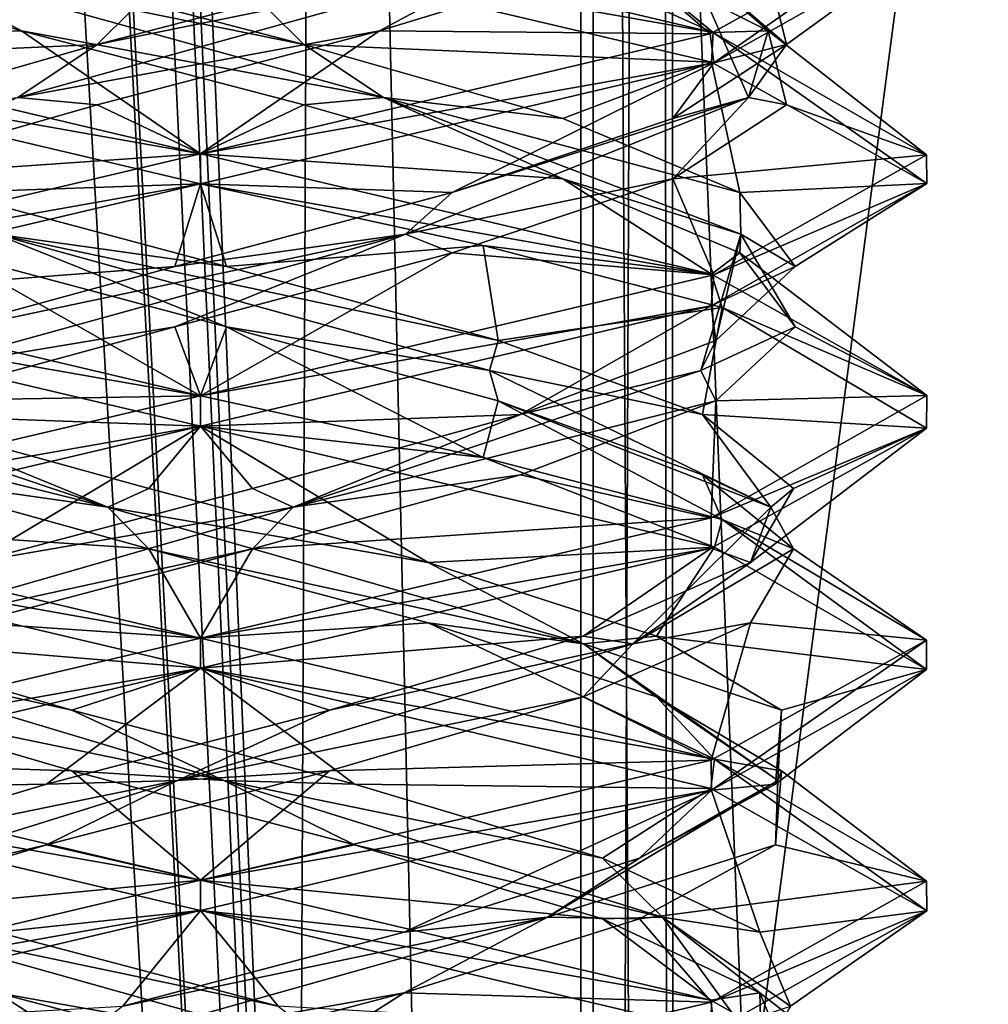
# Model space of a CAD drawing. Header units: millimetres. Extents: x -18.9 to 18.9, y -8.8 to 39.
# Tile 115 of 256: x 9.6 to 11.6, y 12.2 to 14.3. Entities that reach past the tile are written whole.
import ezdxf

# ---------------------------------------------------------------- set-up
doc = ezdxf.new("R2010")
doc.units = ezdxf.units.MM
doc.header["$LTSCALE"] = 65.185185
for name, color, linetype in [('1', 7, 'CONTINUOUS'), ('15', 7, 'CONTINUOUS'), ('1853', 7, 'CONTINUOUS'), ('1865', 7, 'CONTINUOUS'), ('1866', 7, 'CONTINUOUS'), ('1867', 7, 'CONTINUOUS'), ('1877', 7, 'CONTINUOUS'), ('1878', 7, 'CONTINUOUS'), ('1879', 7, 'CONTINUOUS'), ('1889', 7, 'CONTINUOUS'), ('1890', 7, 'CONTINUOUS'), ('1891', 7, 'CONTINUOUS'), ('1910', 7, 'CONTINUOUS'), ('1911', 7, 'CONTINUOUS'), ('1912', 7, 'CONTINUOUS'), ('2008', 7, 'CONTINUOUS'), ('32', 7, 'CONTINUOUS'), ('7', 7, 'CONTINUOUS'), ('8', 7, 'CONTINUOUS')]:
    doc.layers.add(name, color=color, linetype=linetype)

msp = doc.modelspace()

# ---------------------------------------------------------------- linework, layer by layer
at = {"layer": '1', "color": 7, "linetype": 'Continuous'}
for points in [[(9.0291, 26.4, -14.874), (12.9799, 26.4, -11.588), (9.0598, -3.5, -14.8553), (9.0291, 26.4, -14.874)], [(9.0598, -3.5, -14.8553), (12.9799, 26.4, -11.588), (11.4495, -3.5, -13.1023), (9.0598, -3.5, -14.8553)], [(11.4495, -3.5, -13.1023), (12.9799, 26.4, -11.588), (13.5068, -3.5, -10.9693), (11.4495, -3.5, -13.1023)]]:
    msp.add_3dface(points, dxfattribs=at)
at = {"layer": '15', "color": 7, "linetype": 'Continuous'}
for points in [[(9.3355, 27.7834, 14.6836), (10.7441, -3.5, 13.6867), (9.3538, 28.967, 14.672), (9.3355, 27.7834, 14.6836)], [(9.3538, 28.967, 14.672), (10.7441, -3.5, 13.6867), (10.0229, 28.967, 14.2233), (9.3538, 28.967, 14.672)], [(10.0229, 28.967, 14.2233), (10.7441, -3.5, 13.6867), (10.7441, 28.967, 13.6867), (10.0229, 28.967, 14.2233)], [(9.3172, 26.6, 14.6952), (10.7441, -3.5, 13.6867), (9.3355, 27.7834, 14.6836), (9.3172, 26.6, 14.6952)], [(9.1871, 26.4658, 14.7769), (10.7441, -3.5, 13.6867), (9.3172, 26.6, 14.6952), (9.1871, 26.4658, 14.7769)], [(9.021, 26.4, 14.8789), (10.7441, -3.5, 13.6867), (9.1731, 26.4554, 14.7856), (9.021, 26.4, 14.8789)], [(9.1731, 26.4554, 14.7856), (10.7441, -3.5, 13.6867), (9.1871, 26.4658, 14.7769), (9.1731, 26.4554, 14.7856)], [(5.9019, -3.5, 16.3685), (10.7441, -3.5, 13.6867), (9.021, 26.4, 14.8789), (5.9019, -3.5, 16.3685)]]:
    msp.add_3dface(points, dxfattribs=at)
at = {"layer": '1853', "color": 7, "linetype": 'Continuous'}
for points in [[(9.9586, 14.4375, 9.8562), (9.9586, 14.5, 9.8562), (8.897, 14.2497, 9.416), (9.9586, 14.4375, 9.8562)], [(8.8955, 14.1868, 9.4145), (9.9586, 14.4375, 9.8562), (8.897, 14.2497, 9.416), (8.8955, 14.1868, 9.4145)], [(8.8916, 14.2519, 7.302), (9.9586, 14, 6.8562), (8.8924, 14.1891, 7.3011), (8.8916, 14.2519, 7.302)], [(9.9586, 14, 6.8562), (9.9586, 13.9375, 6.8562), (8.8924, 14.1891, 7.3011), (9.9586, 14, 6.8562)], [(9.9586, 13.9375, 9.8562), (9.9586, 14, 9.8562), (8.8955, 13.7493, 9.4145), (9.9586, 13.9375, 9.8562)], [(8.9052, 13.6897, 9.4241), (9.9586, 13.9375, 9.8562), (8.8955, 13.7493, 9.4145), (8.9052, 13.6897, 9.4241)], [(9.9586, 13.5, 6.8562), (8.9077, 13.6846, 7.2859), (8.8924, 13.7516, 7.3011), (9.9586, 13.5, 6.8562)], [(9.9586, 13.4375, 6.8562), (8.9077, 13.6846, 7.2859), (9.9586, 13.5, 6.8562), (9.9586, 13.4375, 6.8562)], [(9.9586, 13.4375, 9.8562), (9.9586, 13.5, 9.8562), (8.9052, 13.2522, 9.4241), (9.9586, 13.4375, 9.8562)], [(8.8929, 13.186, 9.4119), (9.9586, 13.4375, 9.8562), (8.9052, 13.2522, 9.4241), (8.8929, 13.186, 9.4119)], [(9.9586, 13, 6.8562), (8.8929, 13.189, 7.3006), (8.9077, 13.2471, 7.2859), (9.9586, 13, 6.8562)], [(9.9586, 12.9375, 6.8562), (8.8929, 13.189, 7.3006), (9.9586, 13, 6.8562), (9.9586, 12.9375, 6.8562)], [(9.9586, 13, 9.8562), (8.8929, 12.7485, 9.4119), (9.9586, 12.9375, 9.8562), (9.9586, 13, 9.8562)], [(9.9586, 12.9375, 9.8562), (8.8929, 12.7485, 9.4119), (8.8906, 12.6853, 9.4095), (9.9586, 12.9375, 9.8562)], [(9.9586, 12.5, 6.8562), (8.8932, 12.6889, 7.3003), (8.8929, 12.7515, 7.3006), (9.9586, 12.5, 6.8562)], [(9.9586, 12.4375, 6.8562), (8.8932, 12.6889, 7.3003), (9.9586, 12.5, 6.8562), (9.9586, 12.4375, 6.8562)], [(9.9586, 12.4375, 9.8562), (9.9586, 12.5, 9.8562), (8.8906, 12.2478, 9.4095), (9.9586, 12.4375, 9.8562)], [(8.9032, 12.1891, 9.4221), (9.9586, 12.4375, 9.8562), (8.8906, 12.2478, 9.4095), (8.9032, 12.1891, 9.4221)], [(8.8932, 12.2514, 7.3003), (9.9586, 12, 6.8562), (8.9045, 12.1855, 7.289), (8.8932, 12.2514, 7.3003)]]:
    msp.add_3dface(points, dxfattribs=at)
at = {"layer": '1865', "color": 7, "linetype": 'Continuous'}
for points in [[(9.5889, 14.2535, 7.1838), (8.8916, 14.2519, 7.302), (9.0893, 14.4062, 7.4869), (9.5889, 14.2535, 7.1838)], [(9.9586, 14, 6.8562), (8.8916, 14.2519, 7.302), (9.5889, 14.2535, 7.1838), (9.9586, 14, 6.8562)], [(10.1721, 14.1007, 7.1455), (9.9586, 14, 6.8562), (9.5889, 14.2535, 7.1838), (10.1721, 14.1007, 7.1455)], [(10.707, 13.9479, 7.3809), (9.9586, 14, 6.8562), (10.1721, 14.1007, 7.1455), (10.707, 13.9479, 7.3809)], [(11.014, 13.7516, 7.2904), (9.9586, 14, 6.8562), (10.707, 13.9479, 7.3809), (11.014, 13.7516, 7.2904)], [(11.0728, 13.7951, 7.8367), (11.014, 13.7516, 7.2904), (10.707, 13.9479, 7.3809), (11.0728, 13.7951, 7.8367)], [(11.4586, 13.5009, 8.3521), (11.014, 13.7516, 7.2904), (11.0728, 13.7951, 7.8367), (11.4586, 13.5009, 8.3521)], [(11.1868, 13.6424, 8.4099), (11.4586, 13.5009, 8.3521), (11.0728, 13.7951, 7.8367), (11.1868, 13.6424, 8.4099)], [(11.0232, 13.4896, 8.9709), (11.4586, 13.5009, 8.3521), (11.1868, 13.6424, 8.4099), (11.0232, 13.4896, 8.9709)], [(11.0134, 13.2482, 9.4227), (11.4586, 13.5009, 8.3521), (11.0232, 13.4896, 8.9709), (11.0134, 13.2482, 9.4227)], [(10.6191, 13.3368, 9.3931), (11.0134, 13.2482, 9.4227), (11.0232, 13.4896, 8.9709), (10.6191, 13.3368, 9.3931)], [(10.0657, 13.184, 9.5809), (11.0134, 13.2482, 9.4227), (10.6191, 13.3368, 9.3931), (10.0657, 13.184, 9.5809)], [(9.9586, 13, 9.8562), (11.0134, 13.2482, 9.4227), (10.0657, 13.184, 9.5809), (9.9586, 13, 9.8562)], [(9.4881, 13.0312, 9.492), (9.9586, 13, 9.8562), (10.0657, 13.184, 9.5809), (9.4881, 13.0312, 9.492)], [(8.8929, 12.7485, 9.4119), (9.9586, 13, 9.8562), (9.4881, 13.0312, 9.492), (8.8929, 12.7485, 9.4119)], [(9.9586, 12, 6.8562), (8.8932, 12.2514, 7.3003), (9.5381, 12.2674, 7.201), (9.9586, 12, 6.8562)], [(10.119, 12.1146, 7.1374), (9.9586, 12, 6.8562), (9.5381, 12.2674, 7.201), (10.119, 12.1146, 7.1374)]]:
    msp.add_3dface(points, dxfattribs=at)
at = {"layer": '1866', "color": 7, "linetype": 'Continuous'}
for points in [[(9.5889, 14.2535, 7.1838), (9.0893, 14.4062, 7.4869), (9.3208, 14.3982, 7.3477), (9.5889, 14.2535, 7.1838)], [(10.3365, 14.1162, 7.2244), (9.5889, 14.2535, 7.1838), (9.3208, 14.3982, 7.3477), (10.3365, 14.1162, 7.2244)], [(10.3365, 14.1162, 7.2244), (9.3208, 14.3982, 7.3477), (10.1721, 14.2257, 7.1455), (10.3365, 14.1162, 7.2244)], [(10.1721, 14.2257, 7.1455), (9.3208, 14.3982, 7.3477), (9.5889, 14.3785, 7.1838), (10.1721, 14.2257, 7.1455)], [(10.1721, 14.1007, 7.1455), (9.5889, 14.2535, 7.1838), (10.3365, 14.1162, 7.2244), (10.1721, 14.1007, 7.1455)], [(10.707, 14.0729, 7.3809), (10.3365, 14.1162, 7.2244), (10.1721, 14.2257, 7.1455), (10.707, 14.0729, 7.3809)], [(10.707, 13.9479, 7.3809), (10.1721, 14.1007, 7.1455), (10.3365, 14.1162, 7.2244), (10.707, 13.9479, 7.3809)], [(11.0743, 13.8341, 7.9331), (10.707, 13.9479, 7.3809), (10.3365, 14.1162, 7.2244), (11.0743, 13.8341, 7.9331)], [(11.0743, 13.8341, 7.9331), (10.3365, 14.1162, 7.2244), (11.0728, 13.9201, 7.8367), (11.0743, 13.8341, 7.9331)], [(11.0728, 13.9201, 7.8367), (10.3365, 14.1162, 7.2244), (10.707, 14.0729, 7.3809), (11.0728, 13.9201, 7.8367)], [(11.0728, 13.7951, 7.8367), (10.707, 13.9479, 7.3809), (11.0743, 13.8341, 7.9331), (11.0728, 13.7951, 7.8367)], [(11.1868, 13.7674, 8.4099), (11.0743, 13.8341, 7.9331), (11.0728, 13.9201, 7.8367), (11.1868, 13.7674, 8.4099)], [(10.992, 13.5521, 8.9529), (11.1868, 13.6424, 8.4099), (11.0743, 13.8341, 7.9331), (10.992, 13.5521, 8.9529)], [(10.992, 13.5521, 8.9529), (11.0743, 13.8341, 7.9331), (11.0232, 13.6146, 8.9709), (10.992, 13.5521, 8.9529)], [(11.0232, 13.6146, 8.9709), (11.0743, 13.8341, 7.9331), (11.1868, 13.7674, 8.4099), (11.0232, 13.6146, 8.9709)], [(11.1868, 13.6424, 8.4099), (11.0728, 13.7951, 7.8367), (11.0743, 13.8341, 7.9331), (11.1868, 13.6424, 8.4099)], [(11.0232, 13.4896, 8.9709), (11.1868, 13.6424, 8.4099), (10.992, 13.5521, 8.9529), (11.0232, 13.4896, 8.9709)], [(10.6191, 13.4618, 9.3931), (10.992, 13.5521, 8.9529), (11.0232, 13.6146, 8.9709), (10.6191, 13.4618, 9.3931)], [(10.15, 13.27, 9.5341), (11.0232, 13.4896, 8.9709), (10.992, 13.5521, 8.9529), (10.15, 13.27, 9.5341)], [(10.15, 13.27, 9.5341), (10.992, 13.5521, 8.9529), (10.6191, 13.4618, 9.3931), (10.15, 13.27, 9.5341)], [(10.6191, 13.3368, 9.3931), (11.0232, 13.4896, 8.9709), (10.15, 13.27, 9.5341), (10.6191, 13.3368, 9.3931)], [(10.0657, 13.309, 9.5809), (10.15, 13.27, 9.5341), (10.6191, 13.4618, 9.3931), (10.0657, 13.309, 9.5809)], [(10.0657, 13.184, 9.5809), (10.6191, 13.3368, 9.3931), (10.15, 13.27, 9.5341), (10.0657, 13.184, 9.5809)], [(9.4881, 13.1562, 9.492), (10.15, 13.27, 9.5341), (10.0657, 13.309, 9.5809), (9.4881, 13.1562, 9.492)], [(9.1673, 12.988, 9.2494), (10.0657, 13.184, 9.5809), (10.15, 13.27, 9.5341), (9.1673, 12.988, 9.2494)], [(9.1673, 12.988, 9.2494), (10.15, 13.27, 9.5341), (9.4881, 13.1562, 9.492), (9.1673, 12.988, 9.2494)], [(9.4881, 13.0312, 9.492), (10.0657, 13.184, 9.5809), (9.1673, 12.988, 9.2494), (9.4881, 13.0312, 9.492)], [(10.2441, 12.1418, 7.1976), (9.5381, 12.2674, 7.201), (9.2417, 12.4239, 7.4023), (10.2441, 12.1418, 7.1976)], [(10.2441, 12.1418, 7.1976), (9.2417, 12.4239, 7.4023), (10.119, 12.2396, 7.1374), (10.2441, 12.1418, 7.1976)], [(10.119, 12.2396, 7.1374), (9.2417, 12.4239, 7.4023), (9.5381, 12.3924, 7.201), (10.119, 12.2396, 7.1374)], [(10.119, 12.1146, 7.1374), (9.5381, 12.2674, 7.201), (10.2441, 12.1418, 7.1976), (10.119, 12.1146, 7.1374)]]:
    msp.add_3dface(points, dxfattribs=at)
at = {"layer": '1867', "color": 7, "linetype": 'Continuous'}
for points in [[(9.9586, 14.4375, 6.8562), (10.1721, 14.2257, 7.1455), (9.5889, 14.3785, 7.1838), (9.9586, 14.4375, 6.8562)], [(10.1721, 14.2257, 7.1455), (9.9586, 14.4375, 6.8562), (11.014, 14.1891, 7.2904), (10.1721, 14.2257, 7.1455)], [(10.707, 14.0729, 7.3809), (10.1721, 14.2257, 7.1455), (11.014, 14.1891, 7.2904), (10.707, 14.0729, 7.3809)], [(11.0728, 13.9201, 7.8367), (10.707, 14.0729, 7.3809), (11.014, 14.1891, 7.2904), (11.0728, 13.9201, 7.8367)], [(11.4586, 13.9384, 8.3521), (11.0728, 13.9201, 7.8367), (11.014, 14.1891, 7.2904), (11.4586, 13.9384, 8.3521)], [(11.0134, 13.6857, 9.4227), (11.1868, 13.7674, 8.4099), (11.4586, 13.9384, 8.3521), (11.0134, 13.6857, 9.4227)], [(11.1868, 13.7674, 8.4099), (11.0728, 13.9201, 7.8367), (11.4586, 13.9384, 8.3521), (11.1868, 13.7674, 8.4099)], [(11.0232, 13.6146, 8.9709), (11.1868, 13.7674, 8.4099), (11.0134, 13.6857, 9.4227), (11.0232, 13.6146, 8.9709)], [(9.9586, 13.4375, 9.8562), (10.6191, 13.4618, 9.3931), (11.0134, 13.6857, 9.4227), (9.9586, 13.4375, 9.8562)], [(10.6191, 13.4618, 9.3931), (11.0232, 13.6146, 8.9709), (11.0134, 13.6857, 9.4227), (10.6191, 13.4618, 9.3931)], [(9.9586, 13.4375, 9.8562), (10.0657, 13.309, 9.5809), (10.6191, 13.4618, 9.3931), (9.9586, 13.4375, 9.8562)], [(9.9586, 13.4375, 9.8562), (8.8929, 13.186, 9.4119), (9.4881, 13.1562, 9.492), (9.9586, 13.4375, 9.8562)], [(9.9586, 13.4375, 9.8562), (9.4881, 13.1562, 9.492), (10.0657, 13.309, 9.5809), (9.9586, 13.4375, 9.8562)], [(8.8932, 12.6889, 7.3003), (9.9586, 12.4375, 6.8562), (9.5381, 12.3924, 7.201), (8.8932, 12.6889, 7.3003)], [(9.9586, 12.4375, 6.8562), (10.119, 12.2396, 7.1374), (9.5381, 12.3924, 7.201), (9.9586, 12.4375, 6.8562)], [(10.119, 12.2396, 7.1374), (9.9586, 12.4375, 6.8562), (11.0202, 12.1872, 7.2965), (10.119, 12.2396, 7.1374)]]:
    msp.add_3dface(points, dxfattribs=at)
at = {"layer": '1877', "color": 7, "linetype": 'Continuous'}
for points in [[(11.0177, 14.2504, 7.2941), (9.9586, 14.5, 6.8562), (10.3283, 14.559, 7.1838), (11.0177, 14.2504, 7.2941)], [(10.8279, 14.4062, 7.4869), (11.0177, 14.2504, 7.2941), (10.3283, 14.559, 7.1838), (10.8279, 14.4062, 7.4869)], [(11.131, 14.2535, 7.9866), (11.0177, 14.2504, 7.2941), (10.8279, 14.4062, 7.4869), (11.131, 14.2535, 7.9866)], [(11.4585, 13.998, 8.3654), (11.0177, 14.2504, 7.2941), (11.131, 14.2535, 7.9866), (11.4585, 13.998, 8.3654)], [(11.1693, 14.1007, 8.5697), (11.4585, 13.998, 8.3654), (11.131, 14.2535, 7.9866), (11.1693, 14.1007, 8.5697)], [(10.9339, 13.9479, 9.1046), (11.4585, 13.998, 8.3654), (11.1693, 14.1007, 8.5697), (10.9339, 13.9479, 9.1046)], [(11.0189, 13.7499, 9.4172), (11.4585, 13.998, 8.3654), (10.9339, 13.9479, 9.1046), (11.0189, 13.7499, 9.4172)], [(10.4781, 13.7951, 9.4704), (11.0189, 13.7499, 9.4172), (10.9339, 13.9479, 9.1046), (10.4781, 13.7951, 9.4704)], [(9.905, 13.6424, 9.5844), (9.9586, 13.5, 9.8562), (10.4781, 13.7951, 9.4704), (9.905, 13.6424, 9.5844)], [(9.9586, 13.5, 9.8562), (11.0189, 13.7499, 9.4172), (10.4781, 13.7951, 9.4704), (9.9586, 13.5, 9.8562)], [(9.3439, 13.4896, 9.4209), (9.9586, 13.5, 9.8562), (9.905, 13.6424, 9.5844), (9.3439, 13.4896, 9.4209)], [(8.9052, 13.2522, 9.4241), (9.9586, 13.5, 9.8562), (9.3439, 13.4896, 9.4209), (8.9052, 13.2522, 9.4241)], [(9.6925, 12.7257, 7.156), (8.8929, 12.7515, 7.3006), (9.1684, 12.8785, 7.4145), (9.6925, 12.7257, 7.156)], [(9.9586, 12.5, 6.8562), (8.8929, 12.7515, 7.3006), (9.6925, 12.7257, 7.156), (9.9586, 12.5, 6.8562)], [(10.2768, 12.5729, 7.1688), (9.9586, 12.5, 6.8562), (9.6925, 12.7257, 7.156), (10.2768, 12.5729, 7.1688)], [(10.7891, 12.4201, 7.4499), (9.9586, 12.5, 6.8562), (10.2768, 12.5729, 7.1688), (10.7891, 12.4201, 7.4499)], [(11.0126, 12.252, 7.2889), (9.9586, 12.5, 6.8562), (10.7891, 12.4201, 7.4499), (11.0126, 12.252, 7.2889)], [(11.1138, 12.2674, 7.9358), (11.0126, 12.252, 7.2889), (10.7891, 12.4201, 7.4499), (11.1138, 12.2674, 7.9358)], [(11.4586, 11.9994, 8.3589), (11.0126, 12.252, 7.2889), (11.1138, 12.2674, 7.9358), (11.4586, 11.9994, 8.3589)], [(11.1774, 12.1146, 8.5167), (11.4586, 11.9994, 8.3589), (11.1138, 12.2674, 7.9358), (11.1774, 12.1146, 8.5167)]]:
    msp.add_3dface(points, dxfattribs=at)
at = {"layer": '1878', "color": 7, "linetype": 'Continuous'}
for points in [[(11.131, 14.2535, 7.9866), (10.8279, 14.4062, 7.4869), (10.9671, 14.3982, 7.7185), (11.131, 14.2535, 7.9866)], [(11.0904, 14.1162, 8.7341), (11.131, 14.2535, 7.9866), (10.9671, 14.3982, 7.7185), (11.0904, 14.1162, 8.7341)], [(11.0904, 14.1162, 8.7341), (10.9671, 14.3982, 7.7185), (11.1693, 14.2257, 8.5697), (11.0904, 14.1162, 8.7341)], [(11.1693, 14.2257, 8.5697), (10.9671, 14.3982, 7.7185), (11.131, 14.3785, 7.9866), (11.1693, 14.2257, 8.5697)], [(11.1693, 14.1007, 8.5697), (11.131, 14.2535, 7.9866), (11.0904, 14.1162, 8.7341), (11.1693, 14.1007, 8.5697)], [(10.9339, 14.0729, 9.1046), (11.0904, 14.1162, 8.7341), (11.1693, 14.2257, 8.5697), (10.9339, 14.0729, 9.1046)], [(10.3817, 13.8341, 9.472), (10.9339, 13.9479, 9.1046), (11.0904, 14.1162, 8.7341), (10.3817, 13.8341, 9.472)], [(10.3817, 13.8341, 9.472), (11.0904, 14.1162, 8.7341), (10.4781, 13.9201, 9.4704), (10.3817, 13.8341, 9.472)], [(10.4781, 13.9201, 9.4704), (11.0904, 14.1162, 8.7341), (10.9339, 14.0729, 9.1046), (10.4781, 13.9201, 9.4704)], [(10.9339, 13.9479, 9.1046), (11.1693, 14.1007, 8.5697), (11.0904, 14.1162, 8.7341), (10.9339, 13.9479, 9.1046)], [(10.4781, 13.7951, 9.4704), (10.9339, 13.9479, 9.1046), (10.3817, 13.8341, 9.472), (10.4781, 13.7951, 9.4704)], [(9.905, 13.7674, 9.5844), (10.3817, 13.8341, 9.472), (10.4781, 13.9201, 9.4704), (9.905, 13.7674, 9.5844)], [(9.3619, 13.5521, 9.3897), (10.3817, 13.8341, 9.472), (9.3439, 13.6146, 9.4209), (9.3619, 13.5521, 9.3897)], [(9.3439, 13.6146, 9.4209), (10.3817, 13.8341, 9.472), (9.905, 13.7674, 9.5844), (9.3439, 13.6146, 9.4209)], [(9.3619, 13.5521, 9.3897), (9.905, 13.6424, 9.5844), (10.3817, 13.8341, 9.472), (9.3619, 13.5521, 9.3897)], [(9.905, 13.6424, 9.5844), (10.4781, 13.7951, 9.4704), (10.3817, 13.8341, 9.472), (9.905, 13.6424, 9.5844)], [(9.3439, 13.4896, 9.4209), (9.905, 13.6424, 9.5844), (9.3619, 13.5521, 9.3897), (9.3439, 13.4896, 9.4209)], [(9.6925, 12.8507, 7.156), (9.0654, 12.988, 7.5649), (9.1684, 13.0035, 7.4145), (9.6925, 12.8507, 7.156)], [(10.0066, 12.7059, 7.1639), (9.1684, 12.8785, 7.4145), (9.0654, 12.988, 7.5649), (10.0066, 12.7059, 7.1639)], [(10.0066, 12.7059, 7.1639), (9.0654, 12.988, 7.5649), (9.6925, 12.8507, 7.156), (10.0066, 12.7059, 7.1639)], [(9.6925, 12.7257, 7.156), (9.1684, 12.8785, 7.4145), (10.0066, 12.7059, 7.1639), (9.6925, 12.7257, 7.156)], [(10.2768, 12.6979, 7.1688), (10.0066, 12.7059, 7.1639), (9.6925, 12.8507, 7.156), (10.2768, 12.6979, 7.1688)], [(10.2768, 12.5729, 7.1688), (9.6925, 12.7257, 7.156), (10.0066, 12.7059, 7.1639), (10.2768, 12.5729, 7.1688)], [(10.9125, 12.4239, 7.6394), (10.2768, 12.5729, 7.1688), (10.0066, 12.7059, 7.1639), (10.9125, 12.4239, 7.6394)], [(10.9125, 12.4239, 7.6394), (10.0066, 12.7059, 7.1639), (10.7891, 12.5451, 7.4499), (10.9125, 12.4239, 7.6394)], [(10.7891, 12.5451, 7.4499), (10.0066, 12.7059, 7.1639), (10.2768, 12.6979, 7.1688), (10.7891, 12.5451, 7.4499)], [(10.7891, 12.4201, 7.4499), (10.2768, 12.5729, 7.1688), (10.9125, 12.4239, 7.6394), (10.7891, 12.4201, 7.4499)], [(11.1138, 12.3924, 7.9358), (10.9125, 12.4239, 7.6394), (10.7891, 12.5451, 7.4499), (11.1138, 12.3924, 7.9358)], [(11.1138, 12.2674, 7.9358), (10.7891, 12.4201, 7.4499), (10.9125, 12.4239, 7.6394), (11.1138, 12.2674, 7.9358)], [(11.1172, 12.1418, 8.6418), (11.1138, 12.2674, 7.9358), (10.9125, 12.4239, 7.6394), (11.1172, 12.1418, 8.6418)], [(11.1172, 12.1418, 8.6418), (10.9125, 12.4239, 7.6394), (11.1774, 12.2396, 8.5167), (11.1172, 12.1418, 8.6418)], [(11.1774, 12.2396, 8.5167), (10.9125, 12.4239, 7.6394), (11.1138, 12.3924, 7.9358), (11.1774, 12.2396, 8.5167)], [(11.1774, 12.1146, 8.5167), (11.1138, 12.2674, 7.9358), (11.1172, 12.1418, 8.6418), (11.1774, 12.1146, 8.5167)]]:
    msp.add_3dface(points, dxfattribs=at)
at = {"layer": '1879', "color": 7, "linetype": 'Continuous'}
for points in [[(11.0189, 14.1874, 9.4172), (11.1693, 14.2257, 8.5697), (11.4585, 14.4355, 8.3654), (11.0189, 14.1874, 9.4172)], [(11.1693, 14.2257, 8.5697), (11.131, 14.3785, 7.9866), (11.4585, 14.4355, 8.3654), (11.1693, 14.2257, 8.5697)], [(10.9339, 14.0729, 9.1046), (11.1693, 14.2257, 8.5697), (11.0189, 14.1874, 9.4172), (10.9339, 14.0729, 9.1046)], [(9.9586, 13.9375, 9.8562), (10.4781, 13.9201, 9.4704), (11.0189, 14.1874, 9.4172), (9.9586, 13.9375, 9.8562)], [(10.4781, 13.9201, 9.4704), (10.9339, 14.0729, 9.1046), (11.0189, 14.1874, 9.4172), (10.4781, 13.9201, 9.4704)], [(9.9586, 13.9375, 9.8562), (8.9052, 13.6897, 9.4241), (9.905, 13.7674, 9.5844), (9.9586, 13.9375, 9.8562)], [(9.9586, 13.9375, 9.8562), (9.905, 13.7674, 9.5844), (10.4781, 13.9201, 9.4704), (9.9586, 13.9375, 9.8562)], [(8.9052, 13.6897, 9.4241), (9.3439, 13.6146, 9.4209), (9.905, 13.7674, 9.5844), (8.9052, 13.6897, 9.4241)], [(8.8929, 13.189, 7.3006), (9.9586, 12.9375, 6.8562), (9.1684, 13.0035, 7.4145), (8.8929, 13.189, 7.3006)], [(9.9586, 12.9375, 6.8562), (9.6925, 12.8507, 7.156), (9.1684, 13.0035, 7.4145), (9.9586, 12.9375, 6.8562)], [(9.9586, 12.9375, 6.8562), (10.2768, 12.6979, 7.1688), (9.6925, 12.8507, 7.156), (9.9586, 12.9375, 6.8562)], [(10.2768, 12.6979, 7.1688), (9.9586, 12.9375, 6.8562), (11.0126, 12.6895, 7.2889), (10.2768, 12.6979, 7.1688)], [(10.7891, 12.5451, 7.4499), (10.2768, 12.6979, 7.1688), (11.0126, 12.6895, 7.2889), (10.7891, 12.5451, 7.4499)], [(11.1138, 12.3924, 7.9358), (10.7891, 12.5451, 7.4499), (11.0126, 12.6895, 7.2889), (11.1138, 12.3924, 7.9358)], [(11.4586, 12.4369, 8.3589), (11.1138, 12.3924, 7.9358), (11.0126, 12.6895, 7.2889), (11.4586, 12.4369, 8.3589)], [(11.0129, 12.1856, 9.4232), (11.1774, 12.2396, 8.5167), (11.4586, 12.4369, 8.3589), (11.0129, 12.1856, 9.4232)], [(11.1774, 12.2396, 8.5167), (11.1138, 12.3924, 7.9358), (11.4586, 12.4369, 8.3589), (11.1774, 12.2396, 8.5167)]]:
    msp.add_3dface(points, dxfattribs=at)
at = {"layer": '1889', "color": 7, "linetype": 'Continuous'}
for points in [[(11.0111, 14.2476, 9.425), (11.4584, 14.4945, 8.3819), (10.8279, 14.4062, 9.2255), (11.0111, 14.2476, 9.425)], [(10.3283, 14.2535, 9.5287), (11.0111, 14.2476, 9.425), (10.8279, 14.4062, 9.2255), (10.3283, 14.2535, 9.5287)], [(9.7451, 14.1007, 9.5669), (9.9586, 14, 9.8562), (10.3283, 14.2535, 9.5287), (9.7451, 14.1007, 9.5669)], [(9.9586, 14, 9.8562), (11.0111, 14.2476, 9.425), (10.3283, 14.2535, 9.5287), (9.9586, 14, 9.8562)], [(9.2102, 13.9479, 9.3316), (9.9586, 14, 9.8562), (9.7451, 14.1007, 9.5669), (9.2102, 13.9479, 9.3316)], [(8.8955, 13.7493, 9.4145), (9.9586, 14, 9.8562), (9.2102, 13.9479, 9.3316), (8.8955, 13.7493, 9.4145)], [(9.8514, 13.184, 7.1315), (8.9077, 13.2471, 7.2859), (9.298, 13.3368, 7.3194), (9.8514, 13.184, 7.1315)], [(9.9586, 13, 6.8562), (8.9077, 13.2471, 7.2859), (9.8514, 13.184, 7.1315), (9.9586, 13, 6.8562)], [(10.429, 13.0312, 7.2205), (9.9586, 13, 6.8562), (9.8514, 13.184, 7.1315), (10.429, 13.0312, 7.2205)], [(11.0199, 12.7498, 7.2962), (9.9586, 13, 6.8562), (10.429, 13.0312, 7.2205), (11.0199, 12.7498, 7.2962)], [(10.9003, 12.8785, 7.566), (11.0199, 12.7498, 7.2962), (10.429, 13.0312, 7.2205), (10.9003, 12.8785, 7.566)], [(11.1588, 12.7257, 8.0902), (11.0199, 12.7498, 7.2962), (10.9003, 12.8785, 7.566), (11.1588, 12.7257, 8.0902)], [(11.4585, 12.4977, 8.367), (11.0199, 12.7498, 7.2962), (11.1588, 12.7257, 8.0902), (11.4585, 12.4977, 8.367)], [(11.1461, 12.5729, 8.6744), (11.4585, 12.4977, 8.367), (11.1588, 12.7257, 8.0902), (11.1461, 12.5729, 8.6744)], [(10.865, 12.4201, 9.1868), (11.4585, 12.4977, 8.367), (11.1461, 12.5729, 8.6744), (10.865, 12.4201, 9.1868)], [(11.0138, 12.2484, 9.4223), (11.4585, 12.4977, 8.367), (10.865, 12.4201, 9.1868), (11.0138, 12.2484, 9.4223)], [(10.379, 12.2674, 9.5115), (11.0138, 12.2484, 9.4223), (10.865, 12.4201, 9.1868), (10.379, 12.2674, 9.5115)], [(9.7981, 12.1146, 9.5751), (9.9586, 12, 9.8562), (10.379, 12.2674, 9.5115), (9.7981, 12.1146, 9.5751)], [(9.9586, 12, 9.8562), (11.0138, 12.2484, 9.4223), (10.379, 12.2674, 9.5115), (9.9586, 12, 9.8562)]]:
    msp.add_3dface(points, dxfattribs=at)
at = {"layer": '1890', "color": 7, "linetype": 'Continuous'}
for points in [[(9.5807, 14.1162, 9.4881), (10.3283, 14.2535, 9.5287), (10.5963, 14.3982, 9.3648), (9.5807, 14.1162, 9.4881)], [(9.5807, 14.1162, 9.4881), (10.5963, 14.3982, 9.3648), (9.7451, 14.2257, 9.5669), (9.5807, 14.1162, 9.4881)], [(9.7451, 14.2257, 9.5669), (10.5963, 14.3982, 9.3648), (10.3283, 14.3785, 9.5287), (9.7451, 14.2257, 9.5669)], [(10.3283, 14.2535, 9.5287), (10.8279, 14.4062, 9.2255), (10.5963, 14.3982, 9.3648), (10.3283, 14.2535, 9.5287)], [(9.7451, 14.1007, 9.5669), (10.3283, 14.2535, 9.5287), (9.5807, 14.1162, 9.4881), (9.7451, 14.1007, 9.5669)], [(9.2102, 14.0729, 9.3316), (9.5807, 14.1162, 9.4881), (9.7451, 14.2257, 9.5669), (9.2102, 14.0729, 9.3316)], [(9.2102, 13.9479, 9.3316), (9.7451, 14.1007, 9.5669), (9.5807, 14.1162, 9.4881), (9.2102, 13.9479, 9.3316)], [(9.7672, 13.27, 7.1784), (8.8939, 13.4896, 7.7416), (8.9252, 13.5521, 7.7596), (9.7672, 13.27, 7.1784)], [(9.7672, 13.27, 7.1784), (8.9252, 13.5521, 7.7596), (9.298, 13.4618, 7.3194), (9.7672, 13.27, 7.1784)], [(9.298, 13.3368, 7.3194), (8.8939, 13.4896, 7.7416), (9.7672, 13.27, 7.1784), (9.298, 13.3368, 7.3194)], [(9.8514, 13.309, 7.1315), (9.7672, 13.27, 7.1784), (9.298, 13.4618, 7.3194), (9.8514, 13.309, 7.1315)], [(9.8514, 13.184, 7.1315), (9.298, 13.3368, 7.3194), (9.7672, 13.27, 7.1784), (9.8514, 13.184, 7.1315)], [(10.429, 13.1562, 7.2205), (9.7672, 13.27, 7.1784), (9.8514, 13.309, 7.1315), (10.429, 13.1562, 7.2205)], [(10.7499, 12.988, 7.4631), (9.8514, 13.184, 7.1315), (9.7672, 13.27, 7.1784), (10.7499, 12.988, 7.4631)], [(10.7499, 12.988, 7.4631), (9.7672, 13.27, 7.1784), (10.429, 13.1562, 7.2205), (10.7499, 12.988, 7.4631)], [(10.429, 13.0312, 7.2205), (9.8514, 13.184, 7.1315), (10.7499, 12.988, 7.4631), (10.429, 13.0312, 7.2205)], [(10.9003, 13.0035, 7.566), (10.7499, 12.988, 7.4631), (10.429, 13.1562, 7.2205), (10.9003, 13.0035, 7.566)], [(10.9003, 12.8785, 7.566), (10.429, 13.0312, 7.2205), (10.7499, 12.988, 7.4631), (10.9003, 12.8785, 7.566)], [(11.1588, 12.8507, 8.0902), (10.7499, 12.988, 7.4631), (10.9003, 13.0035, 7.566), (11.1588, 12.8507, 8.0902)], [(11.1509, 12.7059, 8.4043), (10.9003, 12.8785, 7.566), (10.7499, 12.988, 7.4631), (11.1509, 12.7059, 8.4043)], [(11.1509, 12.7059, 8.4043), (10.7499, 12.988, 7.4631), (11.1588, 12.8507, 8.0902), (11.1509, 12.7059, 8.4043)], [(11.1588, 12.7257, 8.0902), (10.9003, 12.8785, 7.566), (11.1509, 12.7059, 8.4043), (11.1588, 12.7257, 8.0902)], [(11.1461, 12.6979, 8.6744), (11.1509, 12.7059, 8.4043), (11.1588, 12.8507, 8.0902), (11.1461, 12.6979, 8.6744)], [(11.1461, 12.5729, 8.6744), (11.1588, 12.7257, 8.0902), (11.1509, 12.7059, 8.4043), (11.1461, 12.5729, 8.6744)], [(10.6754, 12.4239, 9.3102), (11.1461, 12.5729, 8.6744), (11.1509, 12.7059, 8.4043), (10.6754, 12.4239, 9.3102)], [(10.6754, 12.4239, 9.3102), (11.1509, 12.7059, 8.4043), (10.865, 12.5451, 9.1868), (10.6754, 12.4239, 9.3102)], [(10.865, 12.5451, 9.1868), (11.1509, 12.7059, 8.4043), (11.1461, 12.6979, 8.6744), (10.865, 12.5451, 9.1868)], [(10.865, 12.4201, 9.1868), (11.1461, 12.5729, 8.6744), (10.6754, 12.4239, 9.3102), (10.865, 12.4201, 9.1868)], [(10.379, 12.3924, 9.5115), (10.6754, 12.4239, 9.3102), (10.865, 12.5451, 9.1868), (10.379, 12.3924, 9.5115)], [(9.673, 12.1418, 9.5148), (10.379, 12.2674, 9.5115), (10.6754, 12.4239, 9.3102), (9.673, 12.1418, 9.5148)], [(9.673, 12.1418, 9.5148), (10.6754, 12.4239, 9.3102), (9.7981, 12.2396, 9.5751), (9.673, 12.1418, 9.5148)], [(9.7981, 12.2396, 9.5751), (10.6754, 12.4239, 9.3102), (10.379, 12.3924, 9.5115), (9.7981, 12.2396, 9.5751)], [(10.379, 12.2674, 9.5115), (10.865, 12.4201, 9.1868), (10.6754, 12.4239, 9.3102), (10.379, 12.2674, 9.5115)], [(9.7981, 12.1146, 9.5751), (10.379, 12.2674, 9.5115), (9.673, 12.1418, 9.5148), (9.7981, 12.1146, 9.5751)]]:
    msp.add_3dface(points, dxfattribs=at)
at = {"layer": '1891', "color": 7, "linetype": 'Continuous'}
for points in [[(9.9586, 14.4375, 9.8562), (8.8955, 14.1868, 9.4145), (9.7451, 14.2257, 9.5669), (9.9586, 14.4375, 9.8562)], [(9.9586, 14.4375, 9.8562), (9.7451, 14.2257, 9.5669), (10.3283, 14.3785, 9.5287), (9.9586, 14.4375, 9.8562)], [(8.8955, 14.1868, 9.4145), (9.2102, 14.0729, 9.3316), (9.7451, 14.2257, 9.5669), (8.8955, 14.1868, 9.4145)], [(8.9077, 13.6846, 7.2859), (9.9586, 13.4375, 6.8562), (9.298, 13.4618, 7.3194), (8.9077, 13.6846, 7.2859)], [(9.9586, 13.4375, 6.8562), (9.8514, 13.309, 7.1315), (9.298, 13.4618, 7.3194), (9.9586, 13.4375, 6.8562)], [(9.9586, 13.4375, 6.8562), (10.429, 13.1562, 7.2205), (9.8514, 13.309, 7.1315), (9.9586, 13.4375, 6.8562)], [(10.429, 13.1562, 7.2205), (9.9586, 13.4375, 6.8562), (11.0199, 13.1873, 7.2962), (10.429, 13.1562, 7.2205)], [(10.9003, 13.0035, 7.566), (10.429, 13.1562, 7.2205), (11.0199, 13.1873, 7.2962), (10.9003, 13.0035, 7.566)], [(11.4585, 12.9352, 8.367), (10.9003, 13.0035, 7.566), (11.0199, 13.1873, 7.2962), (11.4585, 12.9352, 8.367)], [(11.1588, 12.8507, 8.0902), (10.9003, 13.0035, 7.566), (11.4585, 12.9352, 8.367), (11.1588, 12.8507, 8.0902)], [(11.0138, 12.6859, 9.4223), (11.1461, 12.6979, 8.6744), (11.4585, 12.9352, 8.367), (11.0138, 12.6859, 9.4223)], [(11.1461, 12.6979, 8.6744), (11.1588, 12.8507, 8.0902), (11.4585, 12.9352, 8.367), (11.1461, 12.6979, 8.6744)], [(10.865, 12.5451, 9.1868), (11.1461, 12.6979, 8.6744), (11.0138, 12.6859, 9.4223), (10.865, 12.5451, 9.1868)], [(9.9586, 12.4375, 9.8562), (10.379, 12.3924, 9.5115), (11.0138, 12.6859, 9.4223), (9.9586, 12.4375, 9.8562)], [(10.379, 12.3924, 9.5115), (10.865, 12.5451, 9.1868), (11.0138, 12.6859, 9.4223), (10.379, 12.3924, 9.5115)], [(9.9586, 12.4375, 9.8562), (8.9032, 12.1891, 9.4221), (9.7981, 12.2396, 9.5751), (9.9586, 12.4375, 9.8562)], [(9.9586, 12.4375, 9.8562), (9.7981, 12.2396, 9.5751), (10.379, 12.3924, 9.5115), (9.9586, 12.4375, 9.8562)]]:
    msp.add_3dface(points, dxfattribs=at)
at = {"layer": '1910', "color": 7, "linetype": 'Continuous'}
for points in [[(8.897, 14.2497, 9.416), (9.9586, 14.5, 9.8562), (9.0893, 14.4062, 9.2255), (8.897, 14.2497, 9.416)], [(9.9586, 13.5, 6.8562), (8.8924, 13.7516, 7.3011), (9.439, 13.7951, 7.2421), (9.9586, 13.5, 6.8562)], [(10.0122, 13.6424, 7.128), (9.9586, 13.5, 6.8562), (9.439, 13.7951, 7.2421), (10.0122, 13.6424, 7.128)], [(9.9586, 13.5, 6.8562), (10.0122, 13.6424, 7.128), (10.542, 13.3728, 6.9744), (9.9586, 13.5, 6.8562)], [(10.0122, 13.6424, 7.128), (10.5733, 13.4896, 7.2916), (10.542, 13.3728, 6.9744), (10.0122, 13.6424, 7.128)], [(10.542, 13.3728, 6.9744), (10.5733, 13.4896, 7.2916), (11.0361, 13.2449, 7.3127), (10.542, 13.3728, 6.9744)], [(10.5733, 13.4896, 7.2916), (10.9954, 13.3368, 7.6957), (11.0361, 13.2449, 7.3127), (10.5733, 13.4896, 7.2916)], [(10.9954, 13.3368, 7.6957), (11.1833, 13.184, 8.2491), (11.0361, 13.2449, 7.3127), (10.9954, 13.3368, 7.6957)], [(11.0361, 13.2449, 7.3127), (11.1833, 13.184, 8.2491), (11.4585, 12.9959, 8.3756), (11.0361, 13.2449, 7.3127)], [(11.1833, 13.184, 8.2491), (11.0944, 13.0312, 8.8267), (11.4585, 12.9959, 8.3756), (11.1833, 13.184, 8.2491)], [(11.0944, 13.0312, 8.8267), (10.7488, 12.8785, 9.298), (11.013, 12.7481, 9.4231), (11.0944, 13.0312, 8.8267)], [(11.4585, 12.9959, 8.3756), (11.0944, 13.0312, 8.8267), (11.013, 12.7481, 9.4231), (11.4585, 12.9959, 8.3756)], [(10.7488, 12.8785, 9.298), (10.2247, 12.7257, 9.5565), (11.013, 12.7481, 9.4231), (10.7488, 12.8785, 9.298)], [(10.2247, 12.7257, 9.5565), (9.9586, 12.5, 9.8562), (11.013, 12.7481, 9.4231), (10.2247, 12.7257, 9.5565)], [(9.6404, 12.5729, 9.5437), (9.9586, 12.5, 9.8562), (10.2247, 12.7257, 9.5565), (9.6404, 12.5729, 9.5437)], [(9.128, 12.4201, 9.2626), (9.9586, 12.5, 9.8562), (9.6404, 12.5729, 9.5437), (9.128, 12.4201, 9.2626)], [(8.8906, 12.2478, 9.4095), (9.9586, 12.5, 9.8562), (9.128, 12.4201, 9.2626), (8.8906, 12.2478, 9.4095)]]:
    msp.add_3dface(points, dxfattribs=at)
at = {"layer": '1911', "color": 7, "linetype": 'Continuous'}
for points in [[(10.0122, 13.7674, 7.128), (9.5354, 13.8341, 7.2405), (9.439, 13.9201, 7.2421), (10.0122, 13.7674, 7.128)], [(10.0122, 13.6424, 7.128), (9.439, 13.7951, 7.2421), (9.5354, 13.8341, 7.2405), (10.0122, 13.6424, 7.128)], [(10.5552, 13.5521, 7.3228), (10.0122, 13.6424, 7.128), (9.5354, 13.8341, 7.2405), (10.5552, 13.5521, 7.3228)], [(10.5552, 13.5521, 7.3228), (9.5354, 13.8341, 7.2405), (10.5733, 13.6146, 7.2916), (10.5552, 13.5521, 7.3228)], [(10.5733, 13.6146, 7.2916), (9.5354, 13.8341, 7.2405), (10.0122, 13.7674, 7.128), (10.5733, 13.6146, 7.2916)], [(10.5733, 13.4896, 7.2916), (10.0122, 13.6424, 7.128), (10.5552, 13.5521, 7.3228), (10.5733, 13.4896, 7.2916)], [(10.9954, 13.4618, 7.6957), (10.5552, 13.5521, 7.3228), (10.5733, 13.6146, 7.2916), (10.9954, 13.4618, 7.6957)], [(11.1364, 13.27, 8.1648), (10.5733, 13.4896, 7.2916), (10.5552, 13.5521, 7.3228), (11.1364, 13.27, 8.1648)], [(11.1364, 13.27, 8.1648), (10.5552, 13.5521, 7.3228), (10.9954, 13.4618, 7.6957), (11.1364, 13.27, 8.1648)], [(10.9954, 13.3368, 7.6957), (10.5733, 13.4896, 7.2916), (11.1364, 13.27, 8.1648), (10.9954, 13.3368, 7.6957)], [(11.1833, 13.309, 8.2491), (11.1364, 13.27, 8.1648), (10.9954, 13.4618, 7.6957), (11.1833, 13.309, 8.2491)], [(11.1833, 13.184, 8.2491), (10.9954, 13.3368, 7.6957), (11.1364, 13.27, 8.1648), (11.1833, 13.184, 8.2491)], [(11.0944, 13.1562, 8.8267), (11.1364, 13.27, 8.1648), (11.1833, 13.309, 8.2491), (11.0944, 13.1562, 8.8267)], [(10.8518, 12.988, 9.1475), (11.1833, 13.184, 8.2491), (11.1364, 13.27, 8.1648), (10.8518, 12.988, 9.1475)], [(10.8518, 12.988, 9.1475), (11.1364, 13.27, 8.1648), (11.0944, 13.1562, 8.8267), (10.8518, 12.988, 9.1475)], [(11.0944, 13.0312, 8.8267), (11.1833, 13.184, 8.2491), (10.8518, 12.988, 9.1475), (11.0944, 13.0312, 8.8267)], [(10.7488, 13.0035, 9.298), (10.8518, 12.988, 9.1475), (11.0944, 13.1562, 8.8267), (10.7488, 13.0035, 9.298)], [(10.7488, 12.8785, 9.298), (11.0944, 13.0312, 8.8267), (10.8518, 12.988, 9.1475), (10.7488, 12.8785, 9.298)], [(10.2247, 12.8507, 9.5565), (10.8518, 12.988, 9.1475), (10.7488, 13.0035, 9.298), (10.2247, 12.8507, 9.5565)], [(9.9105, 12.7059, 9.5486), (10.7488, 12.8785, 9.298), (10.8518, 12.988, 9.1475), (9.9105, 12.7059, 9.5486)], [(9.9105, 12.7059, 9.5486), (10.8518, 12.988, 9.1475), (10.2247, 12.8507, 9.5565), (9.9105, 12.7059, 9.5486)], [(10.2247, 12.7257, 9.5565), (10.7488, 12.8785, 9.298), (9.9105, 12.7059, 9.5486), (10.2247, 12.7257, 9.5565)], [(9.6404, 12.6979, 9.5437), (9.9105, 12.7059, 9.5486), (10.2247, 12.8507, 9.5565), (9.6404, 12.6979, 9.5437)], [(9.6404, 12.5729, 9.5437), (10.2247, 12.7257, 9.5565), (9.9105, 12.7059, 9.5486), (9.6404, 12.5729, 9.5437)], [(9.0046, 12.4239, 9.0731), (9.6404, 12.5729, 9.5437), (9.9105, 12.7059, 9.5486), (9.0046, 12.4239, 9.0731)], [(9.0046, 12.4239, 9.0731), (9.9105, 12.7059, 9.5486), (9.128, 12.5451, 9.2626), (9.0046, 12.4239, 9.0731)], [(9.128, 12.5451, 9.2626), (9.9105, 12.7059, 9.5486), (9.6404, 12.6979, 9.5437), (9.128, 12.5451, 9.2626)], [(9.128, 12.4201, 9.2626), (9.6404, 12.5729, 9.5437), (9.0046, 12.4239, 9.0731), (9.128, 12.4201, 9.2626)]]:
    msp.add_3dface(points, dxfattribs=at)
at = {"layer": '1912', "color": 7, "linetype": 'Continuous'}
for points in [[(8.8924, 14.1891, 7.3011), (9.9586, 13.9375, 6.8562), (9.439, 13.9201, 7.2421), (8.8924, 14.1891, 7.3011)], [(9.9586, 13.9375, 6.8562), (10.0122, 13.7674, 7.128), (9.439, 13.9201, 7.2421), (9.9586, 13.9375, 6.8562)], [(10.0122, 13.7674, 7.128), (9.9586, 13.9375, 6.8562), (10.542, 13.8103, 6.9744), (10.0122, 13.7674, 7.128)], [(10.5733, 13.6146, 7.2916), (10.0122, 13.7674, 7.128), (10.542, 13.8103, 6.9744), (10.5733, 13.6146, 7.2916)], [(11.0361, 13.6824, 7.3127), (10.5733, 13.6146, 7.2916), (10.542, 13.8103, 6.9744), (11.0361, 13.6824, 7.3127)], [(10.9954, 13.4618, 7.6957), (10.5733, 13.6146, 7.2916), (11.0361, 13.6824, 7.3127), (10.9954, 13.4618, 7.6957)], [(11.4585, 13.4334, 8.3756), (10.9954, 13.4618, 7.6957), (11.0361, 13.6824, 7.3127), (11.4585, 13.4334, 8.3756)], [(11.1833, 13.309, 8.2491), (10.9954, 13.4618, 7.6957), (11.4585, 13.4334, 8.3756), (11.1833, 13.309, 8.2491)], [(11.013, 13.1856, 9.4231), (11.0944, 13.1562, 8.8267), (11.4585, 13.4334, 8.3756), (11.013, 13.1856, 9.4231)], [(11.0944, 13.1562, 8.8267), (11.1833, 13.309, 8.2491), (11.4585, 13.4334, 8.3756), (11.0944, 13.1562, 8.8267)], [(9.9586, 12.9375, 9.8562), (10.7488, 13.0035, 9.298), (11.013, 13.1856, 9.4231), (9.9586, 12.9375, 9.8562)], [(10.7488, 13.0035, 9.298), (11.0944, 13.1562, 8.8267), (11.013, 13.1856, 9.4231), (10.7488, 13.0035, 9.298)], [(9.9586, 12.9375, 9.8562), (10.2247, 12.8507, 9.5565), (10.7488, 13.0035, 9.298), (9.9586, 12.9375, 9.8562)], [(9.9586, 12.9375, 9.8562), (8.8906, 12.6853, 9.4095), (9.6404, 12.6979, 9.5437), (9.9586, 12.9375, 9.8562)], [(9.9586, 12.9375, 9.8562), (9.6404, 12.6979, 9.5437), (10.2247, 12.8507, 9.5565), (9.9586, 12.9375, 9.8562)], [(8.8906, 12.6853, 9.4095), (9.128, 12.5451, 9.2626), (9.6404, 12.6979, 9.5437), (8.8906, 12.6853, 9.4095)]]:
    msp.add_3dface(points, dxfattribs=at)
at = {"layer": '2008', "color": 7, "linetype": 'Continuous'}
for points in [[(9.9586, 14.4375, 6.8562), (9.9586, 14.5, 6.8562), (11.0177, 14.2504, 7.2941), (9.9586, 14.4375, 6.8562)], [(11.0189, 14.1874, 9.4172), (11.4584, 14.4945, 8.3819), (11.0111, 14.2476, 9.425), (11.0189, 14.1874, 9.4172)], [(11.0189, 14.1874, 9.4172), (11.4585, 14.4355, 8.3654), (11.4584, 14.4945, 8.3819), (11.0189, 14.1874, 9.4172)], [(11.014, 14.1891, 7.2904), (9.9586, 14.4375, 6.8562), (11.0177, 14.2504, 7.2941), (11.014, 14.1891, 7.2904)], [(9.9586, 14, 9.8562), (11.0189, 14.1874, 9.4172), (11.0111, 14.2476, 9.425), (9.9586, 14, 9.8562)], [(11.4586, 13.9384, 8.3521), (11.014, 14.1891, 7.2904), (11.0177, 14.2504, 7.2941), (11.4586, 13.9384, 8.3521)], [(11.4586, 13.9384, 8.3521), (11.0177, 14.2504, 7.2941), (11.4585, 13.998, 8.3654), (11.4586, 13.9384, 8.3521)], [(9.9586, 14, 9.8562), (9.9586, 13.9375, 9.8562), (11.0189, 14.1874, 9.4172), (9.9586, 14, 9.8562)], [(9.9586, 13.9375, 6.8562), (9.9586, 14, 6.8562), (11.014, 13.7516, 7.2904), (9.9586, 13.9375, 6.8562)], [(11.4586, 13.9384, 8.3521), (11.4585, 13.998, 8.3654), (11.0189, 13.7499, 9.4172), (11.4586, 13.9384, 8.3521)], [(9.9586, 13.9375, 6.8562), (11.014, 13.7516, 7.2904), (10.542, 13.8103, 6.9744), (9.9586, 13.9375, 6.8562)], [(11.0134, 13.6857, 9.4227), (11.4586, 13.9384, 8.3521), (11.0189, 13.7499, 9.4172), (11.0134, 13.6857, 9.4227)], [(11.014, 13.7516, 7.2904), (11.0361, 13.6824, 7.3127), (10.542, 13.8103, 6.9744), (11.014, 13.7516, 7.2904)], [(9.9586, 13.5, 9.8562), (11.0134, 13.6857, 9.4227), (11.0189, 13.7499, 9.4172), (9.9586, 13.5, 9.8562)], [(11.014, 13.7516, 7.2904), (11.4586, 13.5009, 8.3521), (11.0361, 13.6824, 7.3127), (11.014, 13.7516, 7.2904)], [(9.9586, 13.5, 9.8562), (9.9586, 13.4375, 9.8562), (11.0134, 13.6857, 9.4227), (9.9586, 13.5, 9.8562)], [(11.4586, 13.5009, 8.3521), (11.4585, 13.4334, 8.3756), (11.0361, 13.6824, 7.3127), (11.4586, 13.5009, 8.3521)], [(9.9586, 13.4375, 6.8562), (9.9586, 13.5, 6.8562), (10.542, 13.3728, 6.9744), (9.9586, 13.4375, 6.8562)], [(11.4586, 13.5009, 8.3521), (11.0134, 13.2482, 9.4227), (11.4585, 13.4334, 8.3756), (11.4586, 13.5009, 8.3521)], [(11.0199, 13.1873, 7.2962), (9.9586, 13.4375, 6.8562), (10.542, 13.3728, 6.9744), (11.0199, 13.1873, 7.2962)], [(11.0134, 13.2482, 9.4227), (11.013, 13.1856, 9.4231), (11.4585, 13.4334, 8.3756), (11.0134, 13.2482, 9.4227)], [(11.0199, 13.1873, 7.2962), (10.542, 13.3728, 6.9744), (11.0361, 13.2449, 7.3127), (11.0199, 13.1873, 7.2962)], [(11.0134, 13.2482, 9.4227), (9.9586, 13, 9.8562), (11.013, 13.1856, 9.4231), (11.0134, 13.2482, 9.4227)], [(11.4585, 12.9352, 8.367), (11.0199, 13.1873, 7.2962), (11.0361, 13.2449, 7.3127), (11.4585, 12.9352, 8.367)], [(11.4585, 12.9352, 8.367), (11.0361, 13.2449, 7.3127), (11.4585, 12.9959, 8.3756), (11.4585, 12.9352, 8.367)], [(9.9586, 13, 9.8562), (9.9586, 12.9375, 9.8562), (11.013, 13.1856, 9.4231), (9.9586, 13, 9.8562)], [(9.9586, 12.9375, 6.8562), (9.9586, 13, 6.8562), (11.0199, 12.7498, 7.2962), (9.9586, 12.9375, 6.8562)], [(11.0138, 12.6859, 9.4223), (11.4585, 12.9959, 8.3756), (11.013, 12.7481, 9.4231), (11.0138, 12.6859, 9.4223)], [(11.0138, 12.6859, 9.4223), (11.4585, 12.9352, 8.367), (11.4585, 12.9959, 8.3756), (11.0138, 12.6859, 9.4223)], [(11.0126, 12.6895, 7.2889), (9.9586, 12.9375, 6.8562), (11.0199, 12.7498, 7.2962), (11.0126, 12.6895, 7.2889)], [(9.9586, 12.5, 9.8562), (11.0138, 12.6859, 9.4223), (11.013, 12.7481, 9.4231), (9.9586, 12.5, 9.8562)], [(11.4586, 12.4369, 8.3589), (11.0126, 12.6895, 7.2889), (11.0199, 12.7498, 7.2962), (11.4586, 12.4369, 8.3589)], [(11.4586, 12.4369, 8.3589), (11.0199, 12.7498, 7.2962), (11.4585, 12.4977, 8.367), (11.4586, 12.4369, 8.3589)], [(9.9586, 12.5, 9.8562), (9.9586, 12.4375, 9.8562), (11.0138, 12.6859, 9.4223), (9.9586, 12.5, 9.8562)], [(9.9586, 12.4375, 6.8562), (9.9586, 12.5, 6.8562), (11.0126, 12.252, 7.2889), (9.9586, 12.4375, 6.8562)], [(11.4586, 12.4369, 8.3589), (11.4585, 12.4977, 8.367), (11.0138, 12.2484, 9.4223), (11.4586, 12.4369, 8.3589)], [(11.0202, 12.1872, 7.2965), (9.9586, 12.4375, 6.8562), (11.0126, 12.252, 7.2889), (11.0202, 12.1872, 7.2965)], [(11.0129, 12.1856, 9.4232), (11.4586, 12.4369, 8.3589), (11.0138, 12.2484, 9.4223), (11.0129, 12.1856, 9.4232)], [(9.9586, 12, 9.8562), (11.0129, 12.1856, 9.4232), (11.0138, 12.2484, 9.4223), (9.9586, 12, 9.8562)], [(11.0202, 12.1872, 7.2965), (11.0126, 12.252, 7.2889), (11.4586, 11.9994, 8.3589), (11.0202, 12.1872, 7.2965)]]:
    msp.add_3dface(points, dxfattribs=at)
at = {"layer": '32', "color": 7, "linetype": 'Continuous'}
for points in [[(10.7699, -3.5, 12.9218), (10.7699, 28.9806, 12.9218), (10.9059, 28.9749, 13.1244), (10.7699, -3.5, 12.9218)], [(10.9349, -3.5, 13.3102), (10.7699, -3.5, 12.9218), (10.9059, 28.9749, 13.1244), (10.9349, -3.5, 13.3102)], [(10.9326, 28.9705, 13.346), (10.9349, -3.5, 13.3102), (10.9059, 28.9749, 13.1244), (10.9326, 28.9705, 13.346)], [(10.7441, 28.967, 13.6867), (10.9349, -3.5, 13.3102), (10.9326, 28.9705, 13.346), (10.7441, 28.967, 13.6867)], [(10.7441, 28.967, 13.6867), (10.7441, -3.5, 13.6867), (10.9349, -3.5, 13.3102), (10.7441, 28.967, 13.6867)]]:
    msp.add_3dface(points, dxfattribs=at)
at = {"layer": '7', "color": 7, "linetype": 'Continuous'}
for points in [[(10.0975, -3.5, 5.5098), (8.7092, 32.4, 5.7947), (8.432, -3.5, 5.9497), (10.0975, -3.5, 5.5098)], [(10.2565, 32.4, 5.5219), (8.7092, 32.4, 5.7947), (10.0975, -3.5, 5.5098), (10.2565, 32.4, 5.5219)], [(11.7132, -3.5, 6.1104), (10.2565, 32.4, 5.5219), (10.0975, -3.5, 5.5098), (11.7132, -3.5, 6.1104)], [(11.7132, -3.5, 6.1104), (11.7132, 32.4, 6.1104), (10.2565, 32.4, 5.5219), (11.7132, -3.5, 6.1104)]]:
    msp.add_3dface(points, dxfattribs=at)
at = {"layer": '8', "color": 7, "linetype": 'Continuous'}
for points in [[(8.0516, -3.5, 10.4742), (8.0516, 29.1905, 10.4742), (10.7699, -3.5, 12.9218), (8.0516, -3.5, 10.4742)], [(8.0516, 29.1905, 10.4742), (9.2835, 29.0956, 11.5834), (10.7699, -3.5, 12.9218), (8.0516, 29.1905, 10.4742)], [(10.7699, 28.9806, 12.9218), (10.7699, -3.5, 12.9218), (9.2835, 29.0956, 11.5834), (10.7699, 28.9806, 12.9218)]]:
    msp.add_3dface(points, dxfattribs=at)

doc.saveas('drawing.dxf')
